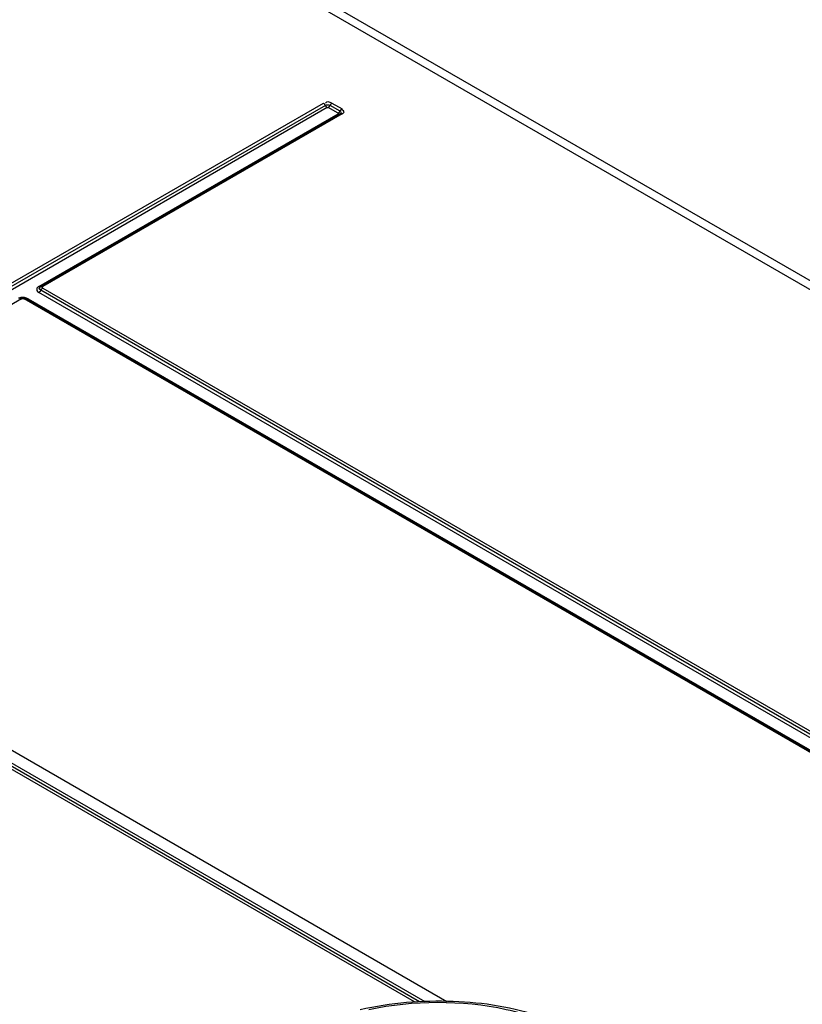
# Model space of a CAD drawing. Header units: inches. Extents: x 0 to 117, y 0 to 83.
# Tile 56 of 64: x 104.71 to 106.45, y 22.43 to 24.62. Entities that reach past the tile are written whole.
import ezdxf

# ---------------------------------------------------------------- set-up
doc = ezdxf.new("R2010")
doc.units = ezdxf.units.IN
doc.header["$LTSCALE"] = 6.431102
doc.header["$MEASUREMENT"] = 0
doc.layers.get('0').update_dxf_attribs({"linetype": 'CONTINUOUS'})

msp = doc.modelspace()

# ---------------------------------------------------------------- linework, layer by layer
at = {"color": 7, "linetype": 'CONTINUOUS'}
for p, q in [((109.2196, 22.4296), (102.9399, 26.055)), ((109.2493, 22.4324), (102.9694, 26.058)), ((101.9331, 24.5853), (105.6558, 22.4361)), ((104.0016, 23.6395), (105.381, 24.4359)), ((105.3853, 24.4309), (104.0059, 23.6345)), ((105.3897, 24.426), (104.0103, 23.6296)), ((105.4137, 24.4132), (105.3914, 24.426)), ((105.418, 24.4181), (105.3958, 24.4309)), ((105.4001, 24.4359), (105.4224, 24.423)), ((105.4232, 24.4203), (105.4218, 24.4204)), ((104.7476, 24.0276), (105.4137, 24.4121)), ((105.4184, 24.4123), (104.7524, 24.0278)), ((105.4224, 24.4119), (104.7563, 24.0274)), ((105.4189, 24.4126), (105.4184, 24.4123)), ((104.7457, 24.0155), (104.7476, 24.0141)), ((108.3112, 21.9568), (104.7476, 24.0141)), ((108.3156, 21.9617), (104.752, 24.0191)), ((104.7563, 24.024), (108.3199, 21.9666)), ((104.709, 24.0001), (104.043, 23.6156)), ((104.7079, 24.0005), (104.7075, 23.9997)), ((104.7085, 24.0013), (104.7079, 24.0005)), ((108.2785, 21.9427), (104.7149, 24.0001)), ((108.2825, 21.9431), (104.7189, 24.0005)), ((104.7236, 24.0003), (108.2872, 21.9429)), ((105.584, 22.4347), (103.7974, 23.4661)), ((105.5949, 22.4354), (103.802, 23.4705)), ((103.8066, 23.4749), (105.6064, 22.4359))]:
    msp.add_line(p, q, dxfattribs=at)
for points in [[(105.3857, 24.4302), (105.3849, 24.4316), (105.3845, 24.4323), (105.3841, 24.4329), (105.3836, 24.4335), (105.3831, 24.4341), (105.3826, 24.4346), (105.3821, 24.4351), (105.3815, 24.4355), (105.381, 24.4359)], [(105.3897, 24.426), (105.3891, 24.4264), (105.3886, 24.4268), (105.388, 24.4272), (105.3875, 24.4277), (105.387, 24.4283), (105.3865, 24.4289), (105.3861, 24.4296), (105.3857, 24.4302)], [(105.3897, 24.426), (105.3898, 24.4261), (105.39, 24.4262), (105.3902, 24.4262), (105.3904, 24.4262), (105.3906, 24.4262), (105.3908, 24.4262), (105.391, 24.4262), (105.3912, 24.4261), (105.3914, 24.426)], [(105.3954, 24.4302), (105.395, 24.4296), (105.3945, 24.4289), (105.3941, 24.4283), (105.3936, 24.4278), (105.3931, 24.4273), (105.3925, 24.4268), (105.392, 24.4264), (105.3914, 24.426)], [(105.4001, 24.4359), (105.3995, 24.4355), (105.399, 24.4351), (105.3985, 24.4346), (105.3979, 24.4341), (105.3974, 24.4335), (105.397, 24.4329), (105.3965, 24.4323), (105.3961, 24.4316), (105.3954, 24.4302)], [(105.4177, 24.4174), (105.4184, 24.4188), (105.4188, 24.4194), (105.4192, 24.4201), (105.4197, 24.4207), (105.4202, 24.4212), (105.4207, 24.4218), (105.4213, 24.4222), (105.4218, 24.4226), (105.4224, 24.423)], [(105.4177, 24.4174), (105.4172, 24.4167), (105.4168, 24.4161), (105.4163, 24.4155), (105.4158, 24.4149), (105.4153, 24.4144), (105.4148, 24.4139), (105.4142, 24.4135), (105.4137, 24.4132)], [(105.4137, 24.4132), (105.4138, 24.413), (105.4139, 24.4129), (105.414, 24.4128), (105.414, 24.4127), (105.414, 24.4126), (105.414, 24.4125), (105.4139, 24.4124), (105.4138, 24.4122), (105.4137, 24.4121)], [(105.4176, 24.4117), (105.4173, 24.4116), (105.4168, 24.4115), (105.4163, 24.4114), (105.4158, 24.4114), (105.4153, 24.4115), (105.4148, 24.4116), (105.4142, 24.4119), (105.4137, 24.4121)], [(105.4224, 24.4119), (105.4218, 24.4122), (105.4213, 24.4125), (105.4207, 24.4126), (105.4202, 24.4127), (105.4197, 24.4127), (105.4192, 24.4126), (105.4188, 24.4125), (105.4184, 24.4123)], [(104.7476, 24.0276), (104.7482, 24.0273), (104.7487, 24.0271), (104.7493, 24.0269), (104.7498, 24.0269), (104.7503, 24.0269), (104.7508, 24.0269), (104.7512, 24.027), (104.7516, 24.0272)], [(104.7524, 24.0278), (104.7522, 24.0277), (104.752, 24.0276), (104.7518, 24.0274), (104.7516, 24.0273), (104.7515, 24.0272), (104.7513, 24.0271), (104.7511, 24.0269), (104.7509, 24.0268), (104.7508, 24.0267)], [(104.7524, 24.0278), (104.7527, 24.028), (104.7532, 24.0281), (104.7537, 24.0282), (104.7542, 24.0282), (104.7547, 24.0281), (104.7552, 24.0279), (104.7558, 24.0277), (104.7563, 24.0274)], [(104.7563, 24.024), (104.7559, 24.0243), (104.7555, 24.0247), (104.7553, 24.025), (104.7551, 24.0254), (104.7551, 24.0258), (104.7552, 24.0263), (104.7555, 24.0266), (104.7558, 24.027), (104.7563, 24.0274)], [(104.7498, 24.0159), (104.7493, 24.0154), (104.7487, 24.0149), (104.7482, 24.0145), (104.7476, 24.0141)], [(104.7516, 24.0184), (104.7512, 24.0177), (104.7508, 24.0171), (104.7503, 24.0165), (104.7498, 24.0159)], [(104.7563, 24.024), (104.7558, 24.0236), (104.7552, 24.0232), (104.7547, 24.0228), (104.7542, 24.0223), (104.7537, 24.0217), (104.7532, 24.0211), (104.7528, 24.0204), (104.7524, 24.0198), (104.7516, 24.0184)], [(104.7069, 24.0008), (104.7064, 24.0008), (104.7059, 24.0008), (104.7054, 24.0007), (104.7051, 24.0005)], [(104.709, 24.0001), (104.7085, 24.0004), (104.7079, 24.0006), (104.7074, 24.0007), (104.7069, 24.0008)], [(104.709, 24.0001), (104.7096, 24.0004), (104.7102, 24.0006), (104.7108, 24.0007), (104.7115, 24.0008), (104.7122, 24.0008), (104.7129, 24.0007), (104.7136, 24.0006), (104.7143, 24.0004), (104.7149, 24.0001)], [(104.7189, 24.0005), (104.7185, 24.0006), (104.7181, 24.0008), (104.7176, 24.0008), (104.7171, 24.0008), (104.7166, 24.0008), (104.716, 24.0006), (104.7155, 24.0004), (104.7149, 24.0001)], [(104.7236, 24.0003), (104.7231, 24), (104.7225, 23.9998), (104.722, 23.9996), (104.7215, 23.9995), (104.721, 23.9995), (104.7205, 23.9996), (104.72, 23.9997), (104.7197, 23.9999)]]:
    msp.add_lwpolyline(points, dxfattribs=at)
for points in [[(105.3853, 24.4309), (105.3883, 24.4327), (105.3927, 24.4327), (105.3958, 24.4309)], [(105.4001, 24.4359), (105.3959, 24.4383), (105.3864, 24.4403), (105.3854, 24.4355)], [(104.7236, 24.0003), (104.719, 24.003), (104.713, 24.0036), (104.7077, 24.0028)]]:
    msp.add_open_spline(points, degree=3, dxfattribs=at)
for points, knots in [([(105.4224, 24.4119), (105.4242, 24.413), (105.4292, 24.4158), (105.425, 24.42), (105.4232, 24.4203)], [0, 0, 0, 0, 0.550712, 1, 1, 1, 1]), ([(105.418, 24.4181), (105.4189, 24.4175), (105.4204, 24.4156), (105.4196, 24.4134), (105.4188, 24.4127)], [0, 0, 0, 0, 0.512068, 1, 1, 1, 1]), ([(104.7476, 24.0276), (104.7455, 24.0264), (104.7411, 24.0223), (104.744, 24.017), (104.7457, 24.0155)], [0, 0, 0, 0, 0.523342, 1, 1, 1, 1]), ([(104.752, 24.0191), (104.7506, 24.0199), (104.7467, 24.022), (104.75, 24.0252), (104.7513, 24.0254)], [0, 0, 0, 0, 0.551098, 1, 1, 1, 1]), ([(104.7077, 24.0028), (104.7068, 24.0026), (104.7051, 24.0023), (104.7034, 24.0017), (104.7026, 24.0014)], [0, 0, 0, 0, 0.512218, 1, 1, 1, 1]), ([(104.7128, 24.0026), (104.712, 24.0027), (104.7105, 24.0027), (104.7091, 24.0018), (104.7085, 24.0013)], [0, 0, 0, 0, 0.506381, 1, 1, 1, 1]), ([(104.7189, 24.0005), (104.7179, 24.001), (104.716, 24.002), (104.7139, 24.0025), (104.7128, 24.0026)], [0, 0, 0, 0, 0.493351, 1, 1, 1, 1]), ([(106.1029, 22.1971), (106.0782, 22.297), (105.9023, 22.4083), (105.6703, 22.4435), (105.5305, 22.4329), (105.463, 22.4173)], [0, 0, 0, 0, 0.428824, 0.711381, 1, 1, 1, 1]), ([(106.0798, 22.1895), (106.078, 22.2099), (106.0648, 22.2526), (106.013, 22.3198), (105.9184, 22.3811), (105.7368, 22.4389), (105.5819, 22.4386), (105.4822, 22.4174)], [0, 0, 0, 0, 0.088182, 0.186258, 0.359375, 0.562193, 1, 1, 1, 1])]:
    msp.add_open_spline(points, degree=3, knots=knots, dxfattribs=at)

doc.saveas('drawing.dxf')
